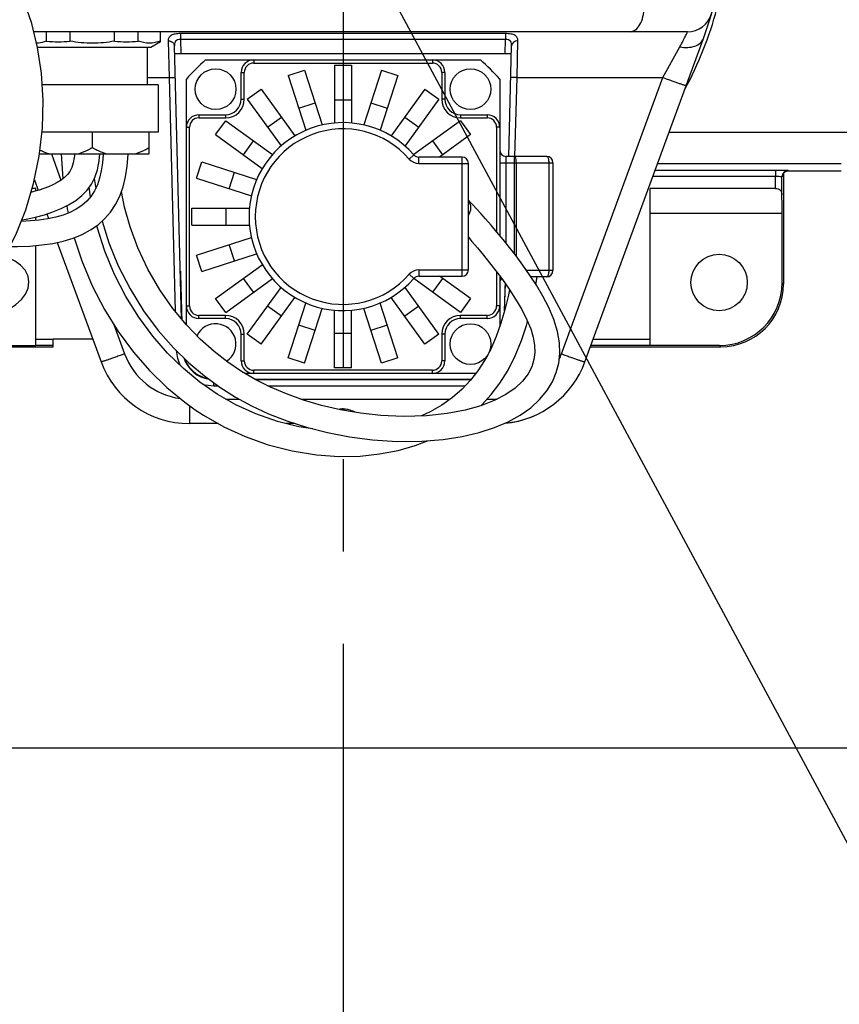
# Model space of a CAD drawing. Header units: millimetres. Extents: x 0 to 770, y -15 to 420.
# Tile 20 of 116: x 122 to 143, y 244 to 270. Entities that reach past the tile are written whole.
import ezdxf

# ---------------------------------------------------------------- set-up
doc = ezdxf.new("R2010")
doc.units = ezdxf.units.MM
doc.header["$LTSCALE"] = 32.67
doc.linetypes.add('CENTER', pattern=[0.6, 0.375, -0.075, 0.075, -0.075])
doc.linetypes.add('PHANTOM', pattern=[0.8, 0.45, -0.05, 0.1, -0.05, 0.1, -0.05])
doc.layers.get('0').update_dxf_attribs({"linetype": 'CONTINUOUS'})
for name, color, linetype in [('ASSY', 7, 'CONTINUOUS'), ('AXIS', 7, 'CONTINUOUS'), ('CRV2', 7, 'CONTINUOUS'), ('DRA_ITEM', 7, 'CONTINUOUS'), ('DRAFT', 7, 'CONTINUOUS'), ('DRIV_DIM', 7, 'CONTINUOUS'), ('ROUND', 7, 'CONTINUOUS')]:
    doc.layers.add(name, color=color, linetype=linetype)
doc.styles.get("Standard").update_dxf_attribs({"font": 'txt', "width": 0.8})
doc.dimstyles.new('DIMSTYLE_11', dxfattribs={"dimtxt": 3.8, "dimasz": 1.8, "dimexe": 2, "dimexo": 1.5, "dimgap": 0.95, "dimtad": 1, "dimdec": 0, "dimlfac": 12, "dimdsep": 46, "dimtxsty": 'STANDARD', "dimblk": 'OPEN', "dimblk1": 'OPEN', "dimblk2": 'OPEN', "dimcen": 0.09, "dimadec": 0, "dimazin": 0, "dimtp": 0.001, "dimtm": 0.001, "dimtfac": 1, "dimtdec": 0, "dimtofl": 0, "dimtmove": 0, "dimatfit": 3, "dimldrblk": 'OPEN', "dimfxl": 1, "dimtolj": 1, "dimarcsym": 0})
doc.dimstyles.new('DIMSTYLE_12', dxfattribs={"dimtxt": 3.8, "dimasz": 1.8, "dimexe": 2, "dimexo": 1.5, "dimgap": 1.9, "dimtad": 1, "dimdec": 3, "dimlfac": 12, "dimdsep": 46, "dimtxsty": 'STANDARD', "dimblk": 'OPEN', "dimblk1": 'OPEN', "dimblk2": 'OPEN', "dimcen": 0.09, "dimadec": 0, "dimazin": 0, "dimtp": 0.5, "dimtm": 0.5, "dimtfac": 1, "dimtdec": 3, "dimtofl": 0, "dimtmove": 0, "dimatfit": 3, "dimldrblk": 'OPEN', "dimfxl": 1, "dimtolj": 1, "dimarcsym": 0})

# ---------------------------------------------------------------- blocks, each defined once
blk = doc.blocks.new('_OPEN')
at = {"color": 0, "linetype": 'BYBLOCK'}
for p, q in [((0, 0), (-1, 0.342)), ((-1, -0.342), (0, 0)), ((-1, 0), (0, 0))]:
    blk.add_line(p, q, dxfattribs=at)
blk = doc.blocks.new('*D42')
at = {"layer": 'DRIV_DIM', "color": 2, "linetype": 'CONTINUOUS'}
for p, q in [((203.903, 272.721), (203.903, 261.533)), ((203.903, 250.346), (203.903, 261.533)), ((117.315, 250.346), (205.903, 250.346))]:
    blk.add_line(p, q, dxfattribs=at)
at = {"layer": 'DRIV_DIM', "color": 2, "linetype": 'CONTINUOUS', "xscale": 1.8, "yscale": 1.8, "zscale": 1.8}
for p, rotation in [((203.903, 272.721), 90), ((203.903, 250.346), 270)]:
    blk.add_blockref('_OPEN', p, dxfattribs=dict(at, rotation=rotation))
blk = doc.blocks.new('*D44')
at = {"layer": 'DRIV_DIM', "color": 2, "linetype": 'CONTINUOUS'}
for p, q in [((19.24, 272.721), (13.678, 272.721)), ((235.231, 254.192), (244.848, 252.496))]:
    blk.add_line(p, q, dxfattribs=at)
for points in [[(16.308, 270.926), (15.678, 272.721), (15.077, 270.916)], [(243.158, 250.962), (242.879, 252.844), (241.947, 251.185)]]:
    blk.add_lwpolyline(points, dxfattribs=at)
for start, end in [(180, 265), (265, 350)]:
    blk.add_arc((130.148, 272.721), 114.47, start, end, dxfattribs=at)

msp = doc.modelspace()

# ---------------------------------------------------------------- linework, layer by layer
at = {"color": 9, "linetype": 'CONTINUOUS'}
for p, q in [((125.827965, 269.181086), (125.837831, 268.804317)), ((134.458502, 268.804317), (134.468368, 269.181086)), ((141.652474, 265.220984), (141.652474, 265.534771)), ((141.819083, 265.060082), (141.819083, 265.529105)), ((141.823562, 264.554317), (138.314833, 264.554317)), ((141.823562, 262.711684), (141.858476, 262.676769)), ((121.9815, 261.216676), (122.439833, 261.216676)), ((121.9815, 261.050067), (122.439833, 261.050067)), ((136.743409, 261.050067), (138.314833, 261.050067)), ((136.804466, 261.216676), (138.314833, 261.216676)), ((140.157466, 261.045588), (140.192381, 261.010674))]:
    msp.add_line(p, q, dxfattribs=at)
at = {"color": 7, "linetype": 'CONTINUOUS'}
for p, q in [((125.855971, 261.749033), (125.665756, 269.013063)), ((134.553536, 266.070984), (134.630577, 269.013063)), ((125.671222, 268.804317), (134.625111, 268.804317)), ((128.687044, 268.226257), (129.122945, 268.367889)), ((129.122945, 268.367889), (129.596827, 266.909431)), ((129.919, 268.493972), (129.919, 266.960458)), ((129.919, 268.493972), (130.377333, 268.493972)), ((130.377333, 268.493972), (130.377333, 266.960458)), ((131.173388, 268.367889), (130.699506, 266.909431)), ((131.173388, 268.367889), (131.609289, 268.226257)), ((128.687044, 268.226257), (129.160926, 266.767798)), ((131.609289, 268.226257), (131.135407, 266.767798)), ((125.2315, 267.970984), (125.2315, 266.720984)), ((127.598113, 267.590949), (127.968913, 267.860351)), ((127.968913, 267.860351), (128.87029, 266.619712)), ((132.32742, 267.860351), (131.426043, 266.619712)), ((132.32742, 267.860351), (132.698219, 267.590949)), ((127.598113, 267.590949), (128.49949, 266.35031)), ((129.919, 267.577306), (130.377333, 267.577306)), ((132.698219, 267.590949), (131.796842, 266.35031)), ((128.97031, 267.354455), (129.406211, 267.496088)), ((130.890122, 267.496088), (131.326023, 267.354455)), ((126.7588, 266.650237), (127.028201, 267.021037)), ((127.028201, 267.021037), (128.26884, 266.11966)), ((128.136917, 266.84935), (128.507716, 267.118752)), ((131.788617, 267.118752), (132.159416, 266.84935)), ((133.268132, 267.021037), (132.027493, 266.11966)), ((133.268132, 267.021037), (133.537533, 266.650237)), ((125.2315, 266.720984), (122.141604, 266.720984)), ((126.7588, 266.650237), (127.999439, 265.74886)), ((127.500398, 266.111434), (127.7698, 266.482234)), ((132.526533, 266.482234), (132.795934, 266.111434)), ((133.537533, 266.650237), (132.717319, 266.054317)), ((122.656899, 266.13765), (122.698077, 265.480205)), ((126.251261, 265.496205), (126.392893, 265.932106)), ((126.392893, 265.932106), (127.851352, 265.458224)), ((123.533692, 265.483698), (123.5714, 265.222695)), ((126.251261, 265.496205), (127.709719, 265.022323)), ((127.123062, 265.212939), (127.264695, 265.64884)), ((141.858476, 265.623014), (141.858476, 262.676769)), ((121.9815, 265.220984), (121.881035, 265.220984)), ((121.9815, 265.152133), (121.9815, 265.220984)), ((123.43677, 264.998277), (123.400686, 265.253183)), ((141.652474, 265.220984), (138.314833, 265.220984)), ((138.314833, 261.045588), (138.314833, 265.220984)), ((126.125178, 264.241817), (126.125178, 264.70015)), ((126.125178, 264.70015), (127.658692, 264.70015)), ((127.041845, 264.241817), (127.041845, 264.70015)), ((121.9815, 264.372434), (121.9815, 264.461883)), ((141.823562, 262.711684), (141.823562, 264.554317)), ((126.125178, 264.241817), (127.658692, 264.241817)), ((126.251261, 263.445762), (127.709719, 263.919644)), ((121.9815, 261.045588), (121.9815, 263.70366)), ((127.264695, 263.293127), (127.123062, 263.729028)), ((126.392893, 263.009861), (126.251261, 263.445762)), ((126.392893, 263.009861), (127.851352, 263.483743)), ((126.7588, 262.29173), (127.999439, 263.193107)), ((127.028201, 261.920931), (128.26884, 262.822308)), ((127.7698, 262.459734), (127.500398, 262.830533)), ((133.268132, 261.920931), (132.027493, 262.822308)), ((132.795934, 262.830533), (132.526533, 262.459734)), ((133.537533, 262.29173), (132.717319, 262.88765)), ((135.277635, 262.668309), (135.310512, 262.870984)), ((127.598113, 261.351018), (128.49949, 262.591657)), ((132.698219, 261.351018), (131.796842, 262.591657)), ((134.446307, 261.97606), (134.464821, 262.683092)), ((127.028201, 261.920931), (126.7588, 262.29173)), ((127.968913, 261.081617), (128.87029, 262.322256)), ((132.32742, 261.081617), (131.426043, 262.322256)), ((133.537533, 262.29173), (133.268132, 261.920931)), ((128.507716, 261.823216), (128.136917, 262.092617)), ((128.687044, 260.715711), (129.160926, 262.174169)), ((129.122945, 260.574078), (129.596827, 262.032536)), ((131.173388, 260.574078), (130.699506, 262.032536)), ((131.609289, 260.715711), (131.135407, 262.174169)), ((132.159416, 262.092617), (131.788617, 261.823216)), ((129.919, 260.447995), (129.919, 261.981509)), ((130.377333, 260.447995), (130.377333, 261.981509)), ((129.406211, 261.44588), (128.97031, 261.587512)), ((131.326023, 261.587512), (130.890122, 261.44588)), ((127.968913, 261.081617), (127.598113, 261.351018)), ((130.377333, 261.364662), (129.919, 261.364662)), ((132.698219, 261.351018), (132.32742, 261.081617)), ((120.103952, 261.010674), (122.439833, 261.010674)), ((120.138867, 261.045588), (121.9815, 261.045588)), ((122.439833, 261.220984), (123.490289, 261.220984)), ((122.439833, 261.010674), (122.439833, 261.220984)), ((140.157466, 261.045588), (138.314833, 261.045588)), ((129.122945, 260.574078), (128.687044, 260.715711)), ((131.609289, 260.715711), (131.173388, 260.574078)), ((130.377333, 260.447995), (129.919, 260.447995)), ((127.795076, 260.153646), (133.56281, 260.153646))]:
    msp.add_line(p, q, dxfattribs=at)
for points in [[(115.372161, 260.266798), (115.749232, 260.250067), (116.259148, 260.263584), (116.773656, 260.317729), (117.277427, 260.412012), (117.763652, 260.545862), (118.235355, 260.720634), (118.695315, 260.939128), (119.14408, 261.204766), (119.580487, 261.52128), (120.002816, 261.893241), (120.408317, 262.325831), (120.790633, 262.821487), (121.141256, 263.378688), (121.451176, 263.991766), (121.712654, 264.652492), (121.919851, 265.352034), (122.067629, 266.078044), (122.152842, 266.818658), (122.173749, 267.559462), (122.130681, 268.283512), (122.027258, 268.97137), (121.872248, 269.60163), (121.676496, 270.163976)], [(121.336334, 263.673543), (121.487913, 263.675793), (121.821013, 263.689636), (122.135642, 263.717128), (122.430545, 263.759724), (122.708043, 263.819268), (122.969535, 263.897948), (123.212607, 263.996954), (123.434175, 264.115912), (123.632396, 264.253699), (123.808915, 264.411009), (123.964548, 264.589138), (124.099238, 264.789813), (124.211758, 265.014831), (124.299664, 265.25966), (124.365264, 265.527362), (124.409178, 265.815945), (124.432958, 266.1235), (124.433213, 266.13765)], [(123.765865, 266.13765), (123.765398, 266.121528), (123.747646, 265.899084), (123.717438, 265.689434), (123.673717, 265.49532), (123.615554, 265.318167), (123.541076, 265.157127), (123.448219, 265.011607), (123.335682, 264.88058), (123.203935, 264.76505), (123.053865, 264.665343), (122.886971, 264.581278), (122.704231, 264.511926), (122.506875, 264.456237), (122.295901, 264.412964), (122.071512, 264.380821), (121.833616, 264.358656), (121.591325, 264.345907)], [(121.606557, 264.384396), (121.724437, 264.404883), (121.969341, 264.458591), (122.206642, 264.522822), (122.433462, 264.597978), (122.648426, 264.685051), (122.850881, 264.785798), (123.038592, 264.901924), (123.205754, 265.033189), (123.346105, 265.177007), (123.458803, 265.334295), (123.548113, 265.512466), (123.616804, 265.719252), (123.663056, 265.952364), (123.68069, 266.13765)], [(123.012646, 266.13765), (123.002009, 266.039165), (122.975147, 265.901006), (122.93643, 265.778092), (122.885739, 265.674988), (122.822804, 265.59108), (122.742695, 265.513925), (122.648925, 265.443058), (122.546036, 265.379166), (122.434317, 265.320652), (122.316187, 265.267726), (122.192638, 265.219859), (122.063704, 265.176327), (121.929722, 265.136893), (121.850084, 265.116484)], [(125.982309, 261.596861), (125.622904, 262.029758), (125.275464, 262.524791), (124.95532, 263.075957), (124.688061, 263.645955), (124.483712, 264.200906), (124.33809, 264.723379), (124.256571, 265.139641)], [(135.911928, 260.835352), (135.903837, 261.114952), (135.853148, 261.419107), (135.75744, 261.736881), (135.622576, 262.053897), (135.462765, 262.359672), (135.288946, 262.651039), (135.108749, 262.926165), (134.927605, 263.184175), (134.748614, 263.425824), (134.573437, 263.652198), (134.403219, 263.864268), (134.238893, 264.062493), (134.08344, 264.24509), (133.940006, 264.409823), (133.811188, 264.554571), (133.700141, 264.676945), (133.609634, 264.775484), (133.539728, 264.850503), (133.4815, 264.912049)], [(122.799402, 264.760181), (122.810263, 264.686652), (122.839439, 264.563239)], [(126.595467, 259.889344), (126.341414, 260.072582), (125.902386, 260.434807), (125.483069, 260.843057), (125.08614, 261.297954), (124.715419, 261.799353), (124.375895, 262.345731), (124.073883, 262.932848), (123.816352, 263.552979), (123.609685, 264.195195), (123.601155, 264.231983)], [(123.744256, 264.353386), (123.923885, 263.775488), (124.17245, 263.160322), (124.483413, 262.548358), (124.84331, 261.970079), (125.234101, 261.446429), (125.640618, 260.984648), (126.051372, 260.584282), (126.461563, 260.238448), (126.871141, 259.938668), (127.285443, 259.675701), (127.712659, 259.442202), (128.164781, 259.231861), (128.652127, 259.041207), (129.176103, 258.872379), (129.732514, 258.729575), (130.318534, 258.616439), (130.93302, 258.536842), (131.583912, 258.495682), (132.243738, 258.501114), (132.80995, 258.547263), (133.316014, 258.62583), (133.771981, 258.732758), (134.179207, 258.864361), (134.54087, 259.018391), (134.86008, 259.193886), (135.138066, 259.390145), (135.374536, 259.606056), (135.568091, 259.839167), (135.715737, 260.081902), (135.818572, 260.326191), (135.882991, 260.575234), (135.911928, 260.835352)], [(123.000479, 263.910552), (123.199964, 263.297697), (123.478202, 262.632797), (123.804372, 262.002109), (124.171764, 261.413266), (124.574029, 260.870969), (125.006042, 260.37724), (125.463679, 259.932765), (125.943823, 259.537427), (126.218367, 259.339582)], [(133.4815, 263.921187), (133.575556, 263.813209), (133.725033, 263.637722), (133.882536, 263.44788), (134.045102, 263.245524), (134.212712, 263.029129), (134.385364, 262.796323), (134.561955, 262.544671), (134.737403, 262.275677), (134.900328, 261.999498), (135.037652, 261.731361), (135.138645, 261.487679), (135.204375, 261.265682), (135.239526, 261.058198), (135.245775, 260.860596), (135.22214, 260.669355), (135.165599, 260.481376), (135.068899, 260.29137), (134.922224, 260.098522), (134.724652, 259.913193), (134.475147, 259.739867), (134.171299, 259.581417), (133.812371, 259.441836), (133.398454, 259.325194), (132.921264, 259.234563), (132.365471, 259.175659), (131.747991, 259.159174), (131.157027, 259.186276), (130.611973, 259.246291), (130.084495, 259.336224), (129.576338, 259.45357), (129.094934, 259.594585), (128.643161, 259.756247), (128.221478, 259.936408), (127.826447, 260.135238), (127.45067, 260.355731), (127.085243, 260.602949), (126.719992, 260.886611), (126.350316, 261.216793), (125.982309, 261.596861)], [(119.348932, 261.374356), (119.806823, 261.470568), (120.232791, 261.581713), (120.626637, 261.709448), (120.96713, 261.848101), (121.239577, 261.989447), (121.448642, 262.13107), (121.600482, 262.270954), (121.705799, 262.412138), (121.773172, 262.566107), (121.796419, 262.733052), (121.771345, 262.89214), (121.697289, 263.045473), (121.571802, 263.185276), (121.412133, 263.295681), (121.245002, 263.374537), (121.154691, 263.405264)], [(134.572915, 262.527868), (134.536827, 262.347289), (134.45213, 261.995996), (134.347694, 261.638482), (134.222754, 261.286943), (134.077406, 260.952049), (134.026741, 260.856813)], [(133.810345, 259.441265), (133.837937, 259.466475), (134.091128, 259.743468), (134.321967, 260.046503), (134.53593, 260.38903), (134.729762, 260.773759), (134.894263, 261.177767), (135.025541, 261.573415), (135.056418, 261.686079)], [(133.996756, 260.80045), (133.913523, 260.643997), (133.733474, 260.368948), (133.535773, 260.119538), (133.314564, 259.886899), (133.062633, 259.666486), (132.779168, 259.462182), (132.466563, 259.279156), (132.237451, 259.172241)], [(129.345611, 258.828874), (128.974899, 258.886856), (128.402681, 259.028445), (127.829505, 259.227474), (127.298144, 259.469734), (126.804622, 259.751628), (126.595498, 259.889323)], [(126.218413, 259.339551), (126.436826, 259.195433), (126.976027, 258.885751), (127.545818, 258.623075), (128.153191, 258.407306), (128.79466, 258.243218), (129.442452, 258.139487), (130.047205, 258.097855), (130.60213, 258.107894), (131.122271, 258.162087), (131.611016, 258.256343), (132.0666, 258.386917), (132.39316, 258.513293)]]:
    msp.add_lwpolyline(points, dxfattribs=at)
msp.add_circle((140.148166, 262.720984), 0.75, dxfattribs=at)
for centre, radius, start, end in [((130.148166, 264.470984), 5.541667, 131.2465334, 138.7534666), ((130.148166, 264.470984), 5.541667, 41.2465334, 48.7534666), ((133.21533, 264.70822), 0.333333, 323.1104572, 36.6284156), ((126.709384, 260.977792), 0.824064, 199.9872772, 259.2266193)]:
    msp.add_arc(centre, radius, start, end, dxfattribs=at)
for centre, major_axis, ratio, start_param, end_param in [((141.80174, 264.554317), (0, 0.833333), 0.026185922, -1.570796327, -0.918619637), ((125.98928, 263.025089), (-0.166724, 6.366924), 0.026167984, 1.570796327, 1.772602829), ((134.307053, 263.025089), (0.166724, 6.366924), 0.026167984, -1.737161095, -1.623746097), ((140.156324, 262.712826), (-1.179319, 1.179319), 0.999315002, -3.926648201, -2.356537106)]:
    msp.add_ellipse(centre, major_axis=major_axis, ratio=ratio, start_param=start_param, end_param=end_param, dxfattribs=at)
msp.add_open_spline([(141.652474, 265.220984), (141.698421, 265.220984), (141.794091, 265.191945), (141.818301, 265.099173), (141.819083, 265.060082)], degree=3, knots=[0, 0, 0, 0, 0.540261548, 1, 1, 1, 1], dxfattribs=at)
at = {"layer": 'ASSY', "color": 7, "linetype": 'CONTINUOUS'}
for centre in [(126.759946, 267.859204), (133.536386, 267.859204), (133.536386, 261.082764)]:
    msp.add_circle(centre, 0.541667, dxfattribs=at)
msp.add_arc((126.759946, 261.082764), 0.541667, 302.8118852, 155.9422334, dxfattribs=at)
at = {"layer": 'AXIS', "color": 7, "linetype": 'CENTER'}
msp.add_line((130.148166, 272.720984), (130.148166, 163.313081), dxfattribs=at)
at = {"layer": 'AXIS', "color": 7, "linetype": 'CONTINUOUS'}
for p, q in [((122.262803, 269.13765), (122.262803, 269.38765)), ((122.887803, 269.13765), (122.887803, 269.38765)), ((124.075196, 269.13765), (124.075196, 269.38765)), ((124.700196, 269.13765), (124.700196, 269.38765)), ((125.293892, 269.117134), (125.293892, 269.38765)), ((125.293892, 269.117112), (125.04079, 268.970984)), ((125.040783, 268.970984), (122.027316, 268.970984)), ((124.939833, 268.970984), (124.939833, 267.970984)), ((125.2315, 267.970984), (122.149271, 267.970984)), ((123.4815, 266.304317), (123.4815, 266.720984)), ((124.997044, 266.13765), (124.997044, 266.720984)), ((122.074487, 266.13765), (124.997044, 266.13765))]:
    msp.add_line(p, q, dxfattribs=at)
for centre in [(122.575303, 271.548397), (124.387696, 271.548397)]:
    msp.add_arc(centre, 2.430917, 262.6140557, 277.3859443, dxfattribs=at)
for points, knots in [([(122.262803, 269.13765), (122.24129, 269.129669), (122.156133, 269.101079), (122.066551, 269.084813), (121.999721, 269.081844)], [0, 0, 0, 0, 0.255406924, 1, 1, 1, 1]), ([(124.075196, 269.13765), (123.879735, 269.101395), (123.4815, 269.060794), (123.083264, 269.101395), (122.887803, 269.13765)], [0, 0, 0, 0, 0.500000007, 1, 1, 1, 1]), ([(125.293892, 269.13765), (125.199452, 269.102616), (124.997044, 269.059573), (124.794636, 269.102616), (124.700196, 269.13765)], [0, 0, 0, 0, 0.500000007, 1, 1, 1, 1]), ([(123.4815, 266.304317), (123.45256, 266.287608), (123.336536, 266.223464), (123.214728, 266.169094), (123.120656, 266.13765)], [0, 0, 0, 0, 0.252004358, 1, 1, 1, 1]), ([(123.842344, 266.13765), (123.811116, 266.148088), (123.686695, 266.194234), (123.567844, 266.254466), (123.4815, 266.304317)], [0, 0, 0, 0, 0.248256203, 1, 1, 1, 1]), ([(124.997044, 266.304317), (124.968104, 266.287608), (124.85208, 266.223464), (124.730272, 266.169094), (124.6362, 266.13765)], [0, 0, 0, 0, 0.252004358, 1, 1, 1, 1])]:
    msp.add_open_spline(points, degree=3, knots=knots, dxfattribs=at)
msp.add_open_spline([(122.326799, 266.13765), (122.244217, 266.165254), (122.163873, 266.2), (122.086134, 266.239223)], degree=3, dxfattribs=at)
at = {"layer": 'CRV2', "color": 4, "linetype": 'PHANTOM'}
for radius, start in [(105.203574, 10), (95.203574, 10), (39.591936, 192.6463526)]:
    msp.add_arc((130.148166, 272.720984), radius, start, 350, dxfattribs=at)
at = {"layer": 'DRA_ITEM', "color": 2, "linetype": 'CONTINUOUS'}
msp.add_line((130.148166, 272.720984), (153.194946, 229.89606), dxfattribs=at)
at = {"layer": 'DRAFT', "color": 7, "linetype": 'CONTINUOUS'}
msp.add_line((136.728973, 261.010674), (140.192381, 261.010674), dxfattribs=at)
for centre, start, end in [((126.061256, 261.470984), 200.1260733, 270), ((134.235077, 261.470984), 275.0715692, 339.8739267)]:
    msp.add_arc(centre, 2.5, start, end, dxfattribs=at)
at = {"layer": 'ROUND', "color": 7, "linetype": 'CONTINUOUS'}
for p, q in [((139.309623, 269.38765), (121.924875, 269.38765)), ((136.582421, 260.610766), (139.733156, 269.208429)), ((126.494544, 268.63765), (133.801789, 268.63765)), ((127.439833, 267.595984), (127.439833, 268.304317)), ((132.8565, 268.304317), (132.8565, 267.595984)), ((125.9815, 261.597835), (125.9815, 268.124606)), ((134.314833, 268.124606), (134.314833, 263.970887)), ((126.314833, 267.179317), (127.023166, 267.179317)), ((133.273166, 267.179317), (133.9815, 267.179317)), ((132.035759, 266.110206), (132.035372, 266.110638)), ((133.314833, 266.054317), (132.160283, 266.054317)), ((135.564833, 266.070984), (134.4815, 266.070984)), ((133.4815, 263.054317), (133.4815, 265.88765)), ((135.7315, 265.904317), (135.7315, 263.03765)), ((141.973038, 265.690267), (141.992466, 265.691408)), ((141.992468, 265.691408), (143.398166, 265.691408)), ((121.940047, 265.451253), (122.043027, 265.170242)), ((122.27231, 264.544581), (122.31882, 264.417665)), ((122.550499, 263.785463), (123.713912, 260.610766)), ((132.035366, 262.831323), (132.03557, 262.831548)), ((132.160283, 262.88765), (133.314833, 262.88765)), ((134.314833, 262.891428), (134.314833, 261.546024)), ((135.564833, 262.870984), (135.144891, 262.870984)), ((127.023166, 261.76265), (126.314833, 261.76265)), ((133.9815, 261.76265), (133.273166, 261.76265)), ((127.439833, 260.63765), (127.439833, 261.345984)), ((132.8565, 261.345984), (132.8565, 260.63765)), ((133.682243, 260.304317), (127.538292, 260.304317)), ((127.822336, 260.13765), (133.550131, 260.13765)), ((126.827625, 258.970984), (126.061256, 258.970984)), ((128.870072, 258.970984), (128.634904, 258.970984))]:
    msp.add_line(p, q, dxfattribs=at)
at = {"layer": 'ROUND', "color": 9, "linetype": 'CONTINUOUS'}
for p, q in [((125.827965, 269.33658), (125.827965, 269.181086)), ((134.468368, 269.33658), (125.827965, 269.33658)), ((134.468368, 269.33658), (134.468368, 269.181086)), ((125.499146, 269.142708), (125.521213, 268.170372)), ((134.468368, 269.181086), (125.827965, 269.181086)), ((134.77512, 268.170372), (134.797187, 269.142708)), ((138.649118, 268.170372), (139.107198, 268.985587)), ((127.773166, 268.63765), (127.773166, 268.554317)), ((127.773166, 268.554317), (132.523166, 268.554317)), ((132.523166, 268.63765), (132.523166, 268.554317)), ((127.439833, 268.304317), (127.523166, 268.304317)), ((127.523166, 267.595984), (127.523166, 268.304317)), ((132.8565, 268.304317), (132.773166, 268.304317)), ((132.773166, 268.304317), (132.773166, 267.595984)), ((124.939833, 268.170372), (125.521213, 268.170372)), ((125.521213, 268.170372), (125.683935, 261.956248)), ((134.720146, 266.070984), (134.77512, 268.170372)), ((134.77512, 268.170372), (138.649118, 268.170372)), ((135.956463, 260.822706), (138.649118, 268.170372)), ((127.439833, 267.595984), (127.523166, 267.595984)), ((132.8565, 267.595984), (132.773166, 267.595984)), ((126.314833, 267.179317), (126.314833, 267.095984)), ((126.314833, 267.095984), (127.023166, 267.095984)), ((127.023166, 267.179317), (127.023166, 267.095984)), ((133.273166, 267.179317), (133.273166, 267.095984)), ((133.273166, 267.095984), (133.9815, 267.095984)), ((133.9815, 267.179317), (133.9815, 267.095984)), ((125.9815, 266.845984), (126.064833, 266.845984)), ((126.064833, 262.095984), (126.064833, 266.845984)), ((134.314833, 266.845984), (134.2315, 266.845984)), ((134.2315, 266.845984), (134.2315, 264.071178)), ((143.748166, 266.706565), (138.816313, 266.706565)), ((122.392134, 266.13765), (122.647094, 265.441921)), ((131.908768, 266.002234), (132.034525, 266.111609)), ((132.160283, 265.88765), (132.160283, 266.054317)), ((133.314833, 262.88765), (133.314833, 266.054317)), ((134.4815, 266.070984), (134.4815, 263.76674)), ((134.704453, 263.482891), (134.704453, 266.070984)), ((132.160283, 265.88765), (133.4815, 265.88765)), ((134.314833, 265.904317), (135.7315, 265.904317)), ((134.757158, 263.414289), (134.757158, 265.904317)), ((135.617538, 265.904317), (135.617538, 263.03765)), ((141.652474, 265.701412), (138.44796, 265.701412)), ((143.398166, 265.873358), (138.510972, 265.873358)), ((141.652474, 265.701412), (141.652474, 265.534771)), ((141.992011, 265.691535), (141.985693, 265.695746)), ((141.992011, 265.691535), (143.398166, 265.691535)), ((141.992468, 265.691408), (141.992011, 265.691535)), ((141.652474, 265.534771), (138.386892, 265.534771)), ((141.825401, 265.524893), (141.819083, 265.529105)), ((132.160283, 263.054317), (133.4815, 263.054317)), ((132.160283, 263.054317), (132.160283, 262.88765)), ((131.908768, 262.939734), (132.034525, 262.830359)), ((134.2315, 263.003796), (134.2315, 262.095984)), ((135.7315, 263.03765), (135.030477, 263.03765)), ((125.9815, 262.095984), (126.064833, 262.095984)), ((134.314833, 262.095984), (134.2315, 262.095984)), ((127.023166, 261.845984), (126.314833, 261.845984)), ((126.314833, 261.76265), (126.314833, 261.845984)), ((127.023166, 261.76265), (127.023166, 261.845984)), ((133.9815, 261.845984), (133.273166, 261.845984)), ((133.273166, 261.76265), (133.273166, 261.845984)), ((133.9815, 261.76265), (133.9815, 261.845984)), ((124.054683, 261.60092), (124.33987, 260.822706)), ((127.439833, 261.345984), (127.523166, 261.345984)), ((127.523166, 260.63765), (127.523166, 261.345984)), ((132.8565, 261.345984), (132.773166, 261.345984)), ((132.773166, 261.345984), (132.773166, 260.63765)), ((127.439833, 260.63765), (127.523166, 260.63765)), ((132.8565, 260.63765), (132.773166, 260.63765)), ((132.523166, 260.38765), (127.773166, 260.38765)), ((127.773166, 260.304317), (127.773166, 260.38765)), ((132.523166, 260.304317), (132.523166, 260.38765)), ((126.709964, 259.975346), (126.709964, 260.056637)), ((126.709964, 259.975346), (126.821028, 259.975346)), ((128.144116, 259.975346), (133.398666, 259.975346)), ((126.061256, 259.452801), (126.061256, 258.970984)), ((127.03472, 259.620199), (127.386992, 259.620199)), ((129.023355, 259.620199), (132.998412, 259.620199)), ((133.978451, 259.620199), (134.235077, 259.620199)), ((134.235077, 259.620199), (134.235077, 259.614676))]:
    msp.add_line(p, q, dxfattribs=at)
at = {"layer": 'ROUND', "color": 7, "linetype": 'CONTINUOUS'}
msp.add_lwpolyline([(141.832293, 265.565388), (141.832149, 265.564371), (141.832178, 265.564519), (141.832617, 265.566767), (141.833769, 265.571642), (141.836149, 265.579742), (141.840419, 265.591184), (141.847195, 265.60531), (141.857286, 265.621555), (141.871723, 265.639243), (141.890839, 265.656633), (141.914481, 265.67194), (141.942175, 265.683605), (141.973038, 265.690267)], dxfattribs=at)
for centre, radius, start, end in [((130.148166, 272.720984), 10.208333, 339.8739267, 78.4582522), ((139.309623, 270.054317), 0.666667, 270, 343.7710715), ((127.773166, 268.304317), 0.333333, 90, 180), ((132.523166, 268.304317), 0.333333, 0, 90), ((127.023166, 267.595984), 0.416667, 270, 360), ((133.273166, 267.595984), 0.416667, 180, 270), ((126.314833, 266.845984), 0.333333, 90, 180), ((133.9815, 266.845984), 0.333333, 0, 90), ((130.148166, 264.470984), 2.5, 41.0144997, 318.9855003), ((134.4815, 266.23765), 0.166667, 180, 270), ((132.160283, 266.220984), 0.166667, 221.0144997, 270), ((133.314833, 265.88765), 0.166667, 0, 90), ((135.564833, 265.904317), 0.166667, 0, 90), ((133.314833, 263.054317), 0.166667, 270, 360), ((132.160283, 262.720984), 0.166667, 90, 138.9855003), ((134.4815, 262.704317), 0.166667, 134.2942856, 180), ((135.564833, 263.03765), 0.166667, 270, 360), ((126.314833, 262.095984), 0.333333, 180, 270), ((133.9815, 262.095984), 0.333333, 270, 360), ((127.023166, 261.345984), 0.416667, 0, 90), ((133.273166, 261.345984), 0.416667, 90, 180), ((126.709964, 260.970984), 0.833333, 198.0089227, 261.3442756), ((126.061256, 261.470984), 2.5, 200.1260733, 270), ((127.773166, 260.63765), 0.333333, 180, 270), ((132.523166, 260.63765), 0.333333, 270, 360), ((134.235077, 261.470984), 2.5, 274.9813252, 339.8739267)]:
    msp.add_arc(centre, radius, start, end, dxfattribs=at)
at = {"layer": 'ROUND', "color": 9, "linetype": 'CONTINUOUS'}
for centre, radius, start, end in [((130.148166, 272.720984), 10.311158, 331.9044947, 344.6597411), ((127.773166, 268.304317), 0.25, 90, 180), ((132.523166, 268.304317), 0.25, 0, 90), ((127.023166, 267.595984), 0.5, 270, 360), ((133.273166, 267.595984), 0.5, 180, 270), ((126.314833, 266.845984), 0.25, 90, 180), ((133.9815, 266.845984), 0.25, 0, 90), ((130.148166, 264.470984), 2.333333, 41.0144997, 318.9855003), ((132.160283, 266.220984), 0.333333, 221.0144997, 270), ((141.985801, 265.529029), 0.166717, 90.0370451, 179.973865), ((141.992276, 265.524541), 0.167038, 116.2277329, 119.5950977), ((141.992135, 265.524809), 0.166735, 105.2499067, 116.2251634), ((141.992073, 265.524951), 0.166581, 98.4005366, 105.2457655), ((141.992133, 265.524484), 0.167052, 91.352691, 98.3973122), ((141.992088, 265.525695), 0.16584, 90.0266086, 91.3470123), ((141.992565, 265.52477), 0.167164, 168.745826, 179.9577382), ((141.991823, 265.524882), 0.166414, 165.7344191, 168.7338407), ((141.992258, 265.524666), 0.166924, 126.8455203, 129.0913835), ((141.992133, 265.524809), 0.166734, 119.5978854, 126.8404002), ((132.160283, 262.720984), 0.333333, 90, 138.9855003), ((126.314833, 262.095984), 0.25, 180, 270), ((133.9815, 262.095984), 0.25, 270, 360), ((127.023166, 261.345984), 0.5, 0, 90), ((133.273166, 261.345984), 0.5, 90, 180), ((126.061257, 261.453533), 1.833335, 200.1260954, 262.4935501), ((134.233921, 261.454016), 1.834585, 334.8195678, 339.8721764), ((127.773166, 260.63765), 0.25, 180, 270), ((132.523166, 260.63765), 0.25, 270, 360), ((126.710855, 260.981156), 1.00581, 252.6262588, 269.9492077), ((134.235069, 261.451842), 1.831643, 270.0002594, 270.3623713), ((130.148188, 258.962022), 0.364657, 89.8936272, 90.8683324)]:
    msp.add_arc(centre, radius, start, end, dxfattribs=at)
at = {"layer": 'ROUND', "color": 7, "linetype": 'CONTINUOUS'}
msp.add_ellipse((140.191238, 262.677912), major_axis=(-1.179319, 1.179319), ratio=0.999315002, start_param=-3.926648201, end_param=-2.356537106, dxfattribs=at)
at = {"layer": 'ROUND', "color": 9, "linetype": 'CONTINUOUS'}
for points, knots in [([(137.783569, 269.38765), (137.83299, 269.38765), (137.943791, 269.432426), (138.058865, 269.584514), (138.13501, 269.793476), (138.153673, 269.952997), (138.154896, 270.036866)], [0, 0, 0, 0, 0.183192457, 0.410498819, 0.689085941, 1, 1, 1, 1]), ([(125.827965, 269.33658), (125.779424, 269.33658), (125.692858, 269.330424), (125.579169, 269.299945), (125.506819, 269.230058), (125.498512, 269.170685), (125.499146, 269.142708)], [0, 0, 0, 0, 0.338739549, 0.605158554, 0.804712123, 1, 1, 1, 1]), ([(134.797187, 269.142708), (134.797821, 269.170683), (134.789516, 269.230049), (134.717178, 269.299938), (134.603486, 269.330423), (134.516915, 269.33658), (134.468368, 269.33658)], [0, 0, 0, 0, 0.195271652, 0.39480584, 0.661216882, 1, 1, 1, 1]), ([(139.107198, 268.985587), (139.137786, 269.040035), (139.179655, 269.117842), (139.229147, 269.216185), (139.257544, 269.274566), (139.279374, 269.321358), (139.293949, 269.352316), (139.301882, 269.370959), (139.306718, 269.379751), (139.307759, 269.385908), (139.309623, 269.38765)], [0, 0, 0, 0, 0.416078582, 0.588481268, 0.73344092, 0.848655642, 0.932286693, 0.961822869, 0.983004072, 1, 1, 1, 1]), ([(125.499146, 269.142708), (125.539936, 269.143085), (125.602762, 269.125205), (125.65508, 269.066575), (125.665301, 269.030427), (125.665756, 269.013063)], [0, 0, 0, 0, 0.531681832, 0.773598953, 1, 1, 1, 1]), ([(125.827965, 269.181086), (125.801851, 269.181766), (125.753013, 269.177527), (125.672813, 269.126761), (125.664671, 269.054491), (125.665756, 269.013063)], [0, 0, 0, 0, 0.292317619, 0.536255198, 1, 1, 1, 1]), ([(134.630577, 269.013063), (134.631662, 269.054489), (134.623522, 269.126753), (134.543327, 269.177527), (134.494485, 269.181765), (134.468368, 269.181086)], [0, 0, 0, 0, 0.463714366, 0.707645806, 1, 1, 1, 1]), ([(134.797187, 269.142708), (134.756397, 269.143085), (134.693571, 269.125205), (134.641252, 269.066575), (134.631032, 269.030427), (134.630577, 269.013063)], [0, 0, 0, 0, 0.531681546, 0.77359873, 1, 1, 1, 1]), ([(139.107198, 268.985587), (139.176383, 268.9719), (139.311457, 268.959912), (139.50068, 268.991667), (139.652498, 269.073044), (139.716212, 269.162193), (139.733156, 269.208429)], [0, 0, 0, 0, 0.295488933, 0.562056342, 0.793682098, 1, 1, 1, 1]), ([(125.521213, 268.170372), (125.542454, 268.170927), (125.573327, 268.171606), (125.61251, 268.172054), (125.637613, 268.172292), (125.657563, 268.171913), (125.673985, 268.172314), (125.68118, 268.170611), (125.687793, 268.171475), (125.687822, 268.170372)], [0, 0, 0, 0, 0.382313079, 0.555027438, 0.706419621, 0.830693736, 0.923098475, 0.980143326, 1, 1, 1, 1]), ([(134.77512, 268.170372), (134.753879, 268.170927), (134.723005, 268.171606), (134.683823, 268.172054), (134.65872, 268.172292), (134.638769, 268.171913), (134.622348, 268.172314), (134.615152, 268.170611), (134.60854, 268.171475), (134.608511, 268.170372)], [0, 0, 0, 0, 0.382313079, 0.555027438, 0.706419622, 0.830693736, 0.923098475, 0.980143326, 1, 1, 1, 1]), ([(138.649118, 268.170372), (138.689561, 268.155561), (138.768907, 268.126715), (138.88424, 268.085429), (138.990637, 268.047999), (139.084027, 268.015862), (139.152175, 267.993075), (139.197516, 267.978532), (139.22404, 267.970276), (139.244562, 267.964386), (139.260667, 267.959808), (139.268537, 267.958755), (139.274669, 267.95732), (139.275077, 267.958431)], [0, 0, 0, 0, 0.195343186, 0.382917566, 0.555612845, 0.706872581, 0.830958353, 0.881299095, 0.923178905, 0.956205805, 0.980082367, 0.994628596, 1, 1, 1, 1]), ([(134.757158, 265.904317), (134.757158, 265.943936), (134.751278, 265.998024), (134.730888, 266.05464), (134.712396, 266.070984), (134.704453, 266.070984)], [0, 0, 0, 0, 0.65071966, 0.869549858, 1, 1, 1, 1]), ([(135.564833, 266.070984), (135.572776, 266.070984), (135.591267, 266.05464), (135.611658, 265.998024), (135.617538, 265.943936), (135.617538, 265.904317)], [0, 0, 0, 0, 0.130450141, 0.349280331, 1, 1, 1, 1]), ([(141.985693, 265.695746), (141.983489, 265.697214), (141.973373, 265.696301), (141.954364, 265.698683), (141.923067, 265.698815), (141.882243, 265.699942), (141.832673, 265.700503), (141.75516, 265.701241), (141.694325, 265.701412), (141.652474, 265.701412)], [0, 0, 0, 0, 0.023828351, 0.083772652, 0.177719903, 0.302203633, 0.452612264, 0.623364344, 1, 1, 1, 1]), ([(141.819083, 265.529105), (141.818265, 265.530194), (141.812709, 265.530109), (141.803588, 265.531775), (141.787725, 265.53229), (141.757971, 265.533684), (141.712136, 265.534475), (141.673404, 265.534771), (141.652474, 265.534771)], [0, 0, 0, 0, 0.024480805, 0.084583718, 0.17852596, 0.302914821, 0.623748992, 1, 1, 1, 1]), ([(141.833611, 265.569576), (141.832627, 265.557928), (141.829862, 265.54201), (141.829192, 265.52922), (141.82616, 265.524388), (141.825401, 265.524893)], [0, 0, 0, 0, 0.76000918, 0.940749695, 1, 1, 1, 1]), ([(135.617538, 263.03765), (135.617538, 262.998031), (135.611658, 262.943944), (135.591267, 262.887327), (135.572776, 262.870984), (135.564833, 262.870984)], [0, 0, 0, 0, 0.65071967, 0.869549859, 1, 1, 1, 1]), ([(124.33987, 260.822706), (124.299428, 260.807896), (124.220082, 260.77905), (124.104749, 260.737764), (123.998352, 260.700334), (123.904962, 260.668197), (123.836813, 260.64541), (123.791473, 260.630867), (123.764948, 260.622611), (123.744426, 260.616721), (123.728321, 260.612143), (123.720452, 260.61109), (123.714319, 260.609654), (123.713912, 260.610766)], [0, 0, 0, 0, 0.195343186, 0.382917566, 0.555612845, 0.706872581, 0.830958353, 0.881299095, 0.923178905, 0.956205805, 0.980082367, 0.994628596, 1, 1, 1, 1]), ([(135.956463, 260.822706), (135.996905, 260.807896), (136.076251, 260.77905), (136.191584, 260.737764), (136.297981, 260.700334), (136.391371, 260.668197), (136.45952, 260.64541), (136.50486, 260.630867), (136.531384, 260.622611), (136.551906, 260.616721), (136.568012, 260.612143), (136.575881, 260.61109), (136.582014, 260.609654), (136.582421, 260.610766)], [0, 0, 0, 0, 0.195343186, 0.382917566, 0.555612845, 0.706872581, 0.830958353, 0.881299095, 0.923178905, 0.956205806, 0.980082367, 0.994628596, 1, 1, 1, 1]), ([(130.469583, 259.270744), (130.444751, 259.282521), (130.343565, 259.32796), (130.232724, 259.359162), (130.148928, 259.359292)], [0, 0, 0, 0, 0.246975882, 1, 1, 1, 1])]:
    msp.add_open_spline(points, degree=3, knots=knots, dxfattribs=at)
for points in [[(141.887003, 265.654222), (141.859881, 265.632187), (141.839151, 265.599758), (141.83054, 265.56589)], [(125.711859, 260.91383), (125.720501, 260.773661), (125.760172, 260.632388), (125.825775, 260.508218)], [(130.148928, 259.359292), (130.111712, 259.359349), (130.074328, 259.355005), (130.037931, 259.347236)], [(130.284262, 259.302574), (130.240858, 259.317324), (130.194707, 259.326591), (130.148865, 259.326679)]]:
    msp.add_open_spline(points, degree=3, dxfattribs=at)

# ---------------------------------------------------------------- dimensions: what is measured, and where the dimension line sits
at = {"layer": 'DRIV_DIM', "color": 2, "linetype": 'CONTINUOUS'}
dim = msp.add_angular_dim_2l(base=(120.171475, 158.686874), line1=((21.884961, 272.720984), (20.740264, 272.720984)), line2=((232.626155, 254.651349), (233.753462, 254.452575)), dimstyle='DIMSTYLE_12', override={"dimtad": 2}, dxfattribs=at)
dim.commit()
dim.dimension.update_dxf_attribs({"geometry": '*D44', "text_midpoint": (114.660499, 159.303857), "dimtype": 162})
dim = msp.add_linear_dim(base=(203.9030205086, 250.3459836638), p1=(239.5560686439, 272.7209836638), p2=(115.814833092, 250.3459836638), angle=270, dimstyle='DIMSTYLE_11', dxfattribs=at)
dim.commit()
dim.dimension.update_dxf_attribs({"geometry": '*D42', "text_midpoint": (203.9030205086, 256.9734836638), "dimtype": 160})

doc.saveas('drawing.dxf')
